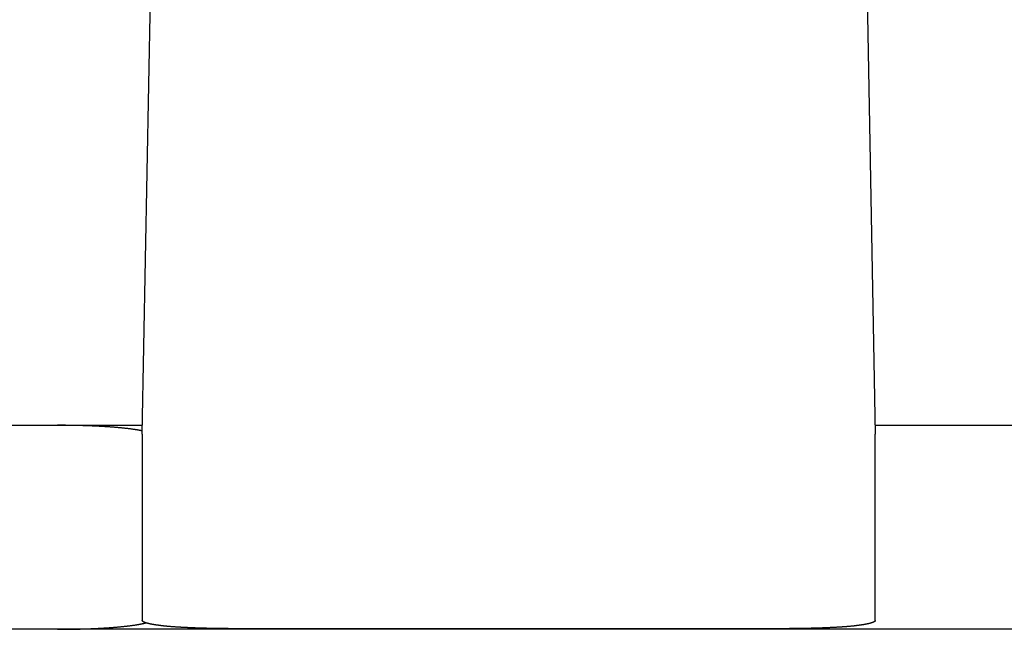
# Model space of a CAD drawing. Extents: x 1917 to 3682, y 1570 to 2675.
# Tile 132 of 166: x 3378 to 3399, y 2647 to 2660. Entities that reach past the tile are written whole.
import ezdxf

# ---------------------------------------------------------------- set-up
doc = ezdxf.new("R2010")
doc.units = 0
doc.header["$MEASUREMENT"] = 0
doc.layers.add('KF_SEQUENZA_5_NW_REAR', color=7, linetype='CONTINUOUS')

# ---------------------------------------------------------------- blocks, each defined once
blk = doc.blocks.new('KF_SEQUENZA_5_NW_REAR')
at = {"layer": 'KF_SEQUENZA_5_NW_REAR'}
for p, q in [((-117.7141, -1.183761), (-117.44297, 13.301959)), ((-102.55703, 13.301959), (-102.2859, -1.183761)), ((-160, -0.999692), (-119.5, -0.999692)), ((-119.5, -0.999692), (-117.710652, -0.999692)), ((-102.289348, -0.999692), (-75.248015, -0.999692)), ((-117.714103, -1.18408), (-117.714103, -5.104992)), ((-102.285897, -5.104992), (-102.285897, -1.18408)), ((-119.5, -5.291391), (-131, -5.291391)), ((90.5, -5.291391), (-119.5, -5.291391)), ((-104.2704, -5.27826), (-115.7296, -5.27826))]:
    blk.add_line(p, q, dxfattribs=at)
for points in [[(-117.713, -1.11794, 0), (-117.721, -1.11629, 0), (-117.729, -1.11465, 0), (-117.737, -1.11301, 0), (-117.745, -1.11138, 0), (-117.753, -1.10976, 0), (-117.762, -1.10814, 0), (-117.77, -1.10654, 0), (-117.779, -1.10494, 0), (-117.788, -1.10335, 0), (-117.797, -1.10177, 0), (-117.806, -1.10019, 0), (-117.815, -1.09863, 0), (-117.825, -1.09707, 0), (-117.834, -1.09552, 0), (-117.844, -1.09399, 0), (-117.854, -1.09246, 0), (-117.863, -1.09094, 0), (-117.873, -1.08942, 0), (-117.884, -1.08792, 0), (-117.894, -1.08643, 0), (-117.904, -1.08495, 0), (-117.915, -1.08347, 0), (-117.925, -1.08201, 0), (-117.936, -1.08055, 0), (-117.947, -1.07911, 0), (-117.958, -1.07768, 0), (-117.969, -1.07625, 0), (-117.98, -1.07484, 0), (-117.991, -1.07343, 0), (-118.002, -1.07204, 0), (-118.014, -1.07066, 0), (-118.026, -1.06929, 0), (-118.037, -1.06793, 0), (-118.049, -1.06658, 0), (-118.061, -1.06524, 0), (-118.073, -1.06391, 0), (-118.085, -1.0626, 0), (-118.098, -1.06129, 0), (-118.11, -1.06, 0), (-118.122, -1.05872, 0), (-118.135, -1.05745, 0), (-118.148, -1.05619, 0), (-118.16, -1.05494, 0), (-118.173, -1.0537, 0), (-118.186, -1.05248, 0), (-118.199, -1.05127, 0), (-118.212, -1.05007, 0), (-118.226, -1.04888, 0), (-118.239, -1.04771, 0), (-118.253, -1.04655, 0), (-118.266, -1.0454, 0), (-118.28, -1.04426, 0), (-118.293, -1.04314, 0), (-118.307, -1.04203, 0), (-118.321, -1.04093, 0), (-118.335, -1.03984, 0), (-118.349, -1.03877, 0), (-118.363, -1.03771, 0), (-118.378, -1.03666, 0), (-118.392, -1.03563, 0), (-118.406, -1.03461, 0), (-118.421, -1.0336, 0), (-118.436, -1.03261, 0), (-118.45, -1.03163, 0), (-118.465, -1.03067, 0), (-118.48, -1.02971, 0), (-118.495, -1.02878, 0), (-118.51, -1.02785, 0), (-118.525, -1.02694, 0), (-118.54, -1.02604, 0), (-118.555, -1.02516, 0), (-118.57, -1.02429, 0), (-118.585, -1.02344, 0), (-118.601, -1.0226, 0), (-118.616, -1.02177, 0), (-118.632, -1.02096, 0), (-118.647, -1.02016, 0), (-118.663, -1.01938, 0), (-118.679, -1.01861, 0), (-118.695, -1.01786, 0), (-118.71, -1.01712, 0), (-118.726, -1.0164, 0), (-118.742, -1.01569, 0), (-118.758, -1.01499, 0), (-118.774, -1.01431, 0), (-118.79, -1.01365, 0), (-118.807, -1.013, 0), (-118.823, -1.01236, 0), (-118.839, -1.01174, 0), (-118.855, -1.01114, 0), (-118.872, -1.01055, 0), (-118.888, -1.00998, 0), (-118.905, -1.00942, 0), (-118.921, -1.00887, 0), (-118.938, -1.00834, 0), (-118.954, -1.00783, 0), (-118.971, -1.00733, 0), (-118.988, -1.00685, 0), (-119.004, -1.00638, 0), (-119.021, -1.00593, 0), (-119.038, -1.0055, 0), (-119.055, -1.00508, 0), (-119.072, -1.00467, 0), (-119.088, -1.00428, 0), (-119.105, -1.00391, 0), (-119.122, -1.00355, 0), (-119.139, -1.00321, 0), (-119.156, -1.00288, 0), (-119.173, -1.00257, 0), (-119.19, -1.00228, 0), (-119.207, -1.002, 0), (-119.225, -1.00174, 0), (-119.242, -1.00149, 0), (-119.259, -1.00126, 0), (-119.276, -1.00104, 0), (-119.293, -1.00084, 0), (-119.31, -1.00066, 0), (-119.328, -1.00049, 0), (-119.345, -1.00034, 0), (-119.362, -1.0002, 0), (-119.379, -1.00008, 0), (-119.396, -0.99998, 0), (-119.414, -0.999892, 0), (-119.431, -0.99982, 0), (-119.448, -0.999764, 0), (-119.465, -0.999724, 0), (-119.483, -0.9997, 0), (-119.5, -0.999692, 0)], [(-119.5, -5.29139, 0), (-119.481, -5.29138, 0), (-119.463, -5.29135, 0), (-119.444, -5.29131, 0), (-119.425, -5.29124, 0), (-119.407, -5.29116, 0), (-119.388, -5.29105, 0), (-119.369, -5.29093, 0), (-119.351, -5.29079, 0), (-119.332, -5.29063, 0), (-119.313, -5.29045, 0), (-119.295, -5.29026, 0), (-119.276, -5.29004, 0), (-119.258, -5.28981, 0), (-119.239, -5.28956, 0), (-119.22, -5.28928, 0), (-119.202, -5.28899, 0), (-119.183, -5.28869, 0), (-119.165, -5.28836, 0), (-119.147, -5.28801, 0), (-119.128, -5.28765, 0), (-119.11, -5.28727, 0), (-119.092, -5.28687, 0), (-119.073, -5.28645, 0), (-119.055, -5.28601, 0), (-119.037, -5.28556, 0), (-119.019, -5.28508, 0), (-119.001, -5.28459, 0), (-118.982, -5.28408, 0), (-118.964, -5.28355, 0), (-118.946, -5.28301, 0), (-118.928, -5.28244, 0), (-118.911, -5.28186, 0), (-118.893, -5.28126, 0), (-118.875, -5.28064, 0), (-118.857, -5.28001, 0), (-118.84, -5.27935, 0), (-118.822, -5.27868, 0), (-118.804, -5.27799, 0), (-118.787, -5.27728, 0), (-118.769, -5.27656, 0), (-118.752, -5.27582, 0), (-118.735, -5.27506, 0), (-118.718, -5.27428, 0), (-118.7, -5.27349, 0), (-118.683, -5.27268, 0), (-118.666, -5.27185, 0), (-118.649, -5.27101, 0), (-118.632, -5.27014, 0), (-118.616, -5.26927, 0), (-118.599, -5.26837, 0), (-118.582, -5.26746, 0), (-118.566, -5.26653, 0), (-118.549, -5.26558, 0), (-118.533, -5.26462, 0), (-118.516, -5.26364, 0), (-118.5, -5.26265, 0), (-118.484, -5.26164, 0), (-118.468, -5.26061, 0), (-118.452, -5.25957, 0), (-118.436, -5.25851, 0), (-118.42, -5.25743, 0), (-118.405, -5.25634, 0), (-118.389, -5.25523, 0), (-118.374, -5.25411, 0), (-118.358, -5.25297, 0), (-118.343, -5.25182, 0), (-118.328, -5.25065, 0), (-118.313, -5.24947, 0), (-118.298, -5.24827, 0), (-118.283, -5.24706, 0), (-118.268, -5.24583, 0), (-118.253, -5.24458, 0), (-118.239, -5.24333, 0), (-118.224, -5.24205, 0), (-118.21, -5.24077, 0), (-118.196, -5.23946, 0), (-118.182, -5.23815, 0), (-118.168, -5.23682, 0), (-118.154, -5.23548, 0), (-118.14, -5.23412, 0), (-118.126, -5.23275, 0), (-118.113, -5.23136, 0), (-118.099, -5.22996, 0), (-118.086, -5.22855, 0), (-118.073, -5.22713, 0), (-118.06, -5.22569, 0), (-118.047, -5.22424, 0), (-118.034, -5.22277, 0), (-118.021, -5.2213, 0), (-118.009, -5.21981, 0), (-117.997, -5.2183, 0), (-117.984, -5.21679, 0), (-117.972, -5.21526, 0), (-117.96, -5.21372, 0), (-117.948, -5.21217, 0), (-117.937, -5.21061, 0), (-117.925, -5.20904, 0), (-117.913, -5.20745, 0), (-117.902, -5.20585, 0), (-117.891, -5.20425, 0), (-117.88, -5.20263, 0), (-117.869, -5.201, 0), (-117.858, -5.19935, 0), (-117.848, -5.1977, 0), (-117.837, -5.19604, 0), (-117.827, -5.19437, 0), (-117.817, -5.19268, 0), (-117.807, -5.19099, 0), (-117.797, -5.18929, 0), (-117.787, -5.18757, 0), (-117.778, -5.18585, 0), (-117.768, -5.18412, 0), (-117.759, -5.18237, 0), (-117.75, -5.18062, 0), (-117.741, -5.17886, 0), (-117.732, -5.17709, 0), (-117.723, -5.17532, 0), (-117.715, -5.17353, 0), (-117.706, -5.17173, 0), (-117.698, -5.16993, 0), (-117.69, -5.16812, 0), (-117.682, -5.1663, 0), (-117.675, -5.16447, 0), (-117.667, -5.16264, 0), (-117.66, -5.16079, 0), (-117.652, -5.15894, 0), (-117.645, -5.15709, 0), (-117.638, -5.15522, 0)], [(-117.282, -5.21916, 0), (-117.288, -5.21841, 0), (-117.295, -5.21765, 0), (-117.301, -5.21689, 0), (-117.307, -5.21613, 0), (-117.314, -5.21537, 0), (-117.32, -5.2146, 0), (-117.326, -5.21383, 0), (-117.332, -5.21306, 0), (-117.339, -5.21228, 0), (-117.345, -5.2115, 0), (-117.351, -5.21072, 0), (-117.357, -5.20993, 0), (-117.363, -5.20914, 0), (-117.368, -5.20835, 0), (-117.374, -5.20756, 0), (-117.38, -5.20676, 0), (-117.386, -5.20596, 0), (-117.392, -5.20516, 0), (-117.397, -5.20435, 0), (-117.403, -5.20355, 0), (-117.409, -5.20273, 0), (-117.414, -5.20192, 0), (-117.42, -5.2011, 0), (-117.425, -5.20028, 0), (-117.43, -5.19946, 0), (-117.436, -5.19864, 0), (-117.441, -5.19781, 0), (-117.446, -5.19698, 0), (-117.452, -5.19615, 0), (-117.457, -5.19531, 0), (-117.462, -5.19448, 0), (-117.467, -5.19364, 0), (-117.472, -5.19279, 0), (-117.477, -5.19195, 0), (-117.482, -5.1911, 0), (-117.487, -5.19025, 0), (-117.491, -5.1894, 0), (-117.496, -5.18854, 0), (-117.501, -5.18769, 0), (-117.506, -5.18683, 0), (-117.51, -5.18597, 0), (-117.515, -5.1851, 0), (-117.519, -5.18424, 0), (-117.524, -5.18337, 0), (-117.528, -5.1825, 0), (-117.533, -5.18162, 0), (-117.537, -5.18075, 0), (-117.541, -5.17987, 0), (-117.546, -5.17899, 0), (-117.55, -5.17811, 0), (-117.554, -5.17723, 0), (-117.558, -5.17634, 0), (-117.562, -5.17546, 0), (-117.566, -5.17457, 0), (-117.57, -5.17368, 0), (-117.574, -5.17278, 0), (-117.578, -5.17189, 0), (-117.581, -5.17099, 0), (-117.585, -5.17009, 0), (-117.589, -5.16919, 0), (-117.592, -5.16829, 0), (-117.596, -5.16738, 0), (-117.599, -5.16648, 0), (-117.603, -5.16557, 0), (-117.606, -5.16466, 0), (-117.61, -5.16375, 0), (-117.613, -5.16283, 0), (-117.616, -5.16192, 0), (-117.619, -5.161, 0), (-117.623, -5.16009, 0), (-117.626, -5.15917, 0), (-117.629, -5.15825, 0), (-117.632, -5.15732, 0), (-117.635, -5.1564, 0), (-117.638, -5.15547, 0), (-117.64, -5.15455, 0), (-117.643, -5.15362, 0), (-117.646, -5.15269, 0), (-117.649, -5.15176, 0), (-117.651, -5.15082, 0), (-117.654, -5.14989, 0), (-117.656, -5.14896, 0), (-117.659, -5.14802, 0), (-117.661, -5.14708, 0), (-117.664, -5.14614, 0), (-117.666, -5.1452, 0), (-117.668, -5.14426, 0), (-117.67, -5.14332, 0), (-117.673, -5.14238, 0), (-117.675, -5.14143, 0), (-117.677, -5.14049, 0), (-117.679, -5.13954, 0), (-117.681, -5.13859, 0), (-117.683, -5.13764, 0), (-117.684, -5.13669, 0), (-117.686, -5.13574, 0), (-117.688, -5.13479, 0), (-117.689, -5.13384, 0), (-117.691, -5.13289, 0), (-117.693, -5.13193, 0), (-117.694, -5.13098, 0), (-117.696, -5.13002, 0), (-117.697, -5.12907, 0), (-117.698, -5.12811, 0), (-117.7, -5.12715, 0), (-117.701, -5.12619, 0), (-117.702, -5.12523, 0), (-117.703, -5.12427, 0), (-117.704, -5.12331, 0), (-117.705, -5.12235, 0), (-117.706, -5.12139, 0), (-117.707, -5.12043, 0), (-117.708, -5.11947, 0), (-117.709, -5.1185, 0), (-117.709, -5.11754, 0), (-117.71, -5.11658, 0), (-117.711, -5.11561, 0), (-117.711, -5.11465, 0), (-117.712, -5.11368, 0), (-117.712, -5.11272, 0), (-117.713, -5.11175, 0), (-117.713, -5.11079, 0), (-117.713, -5.10982, 0), (-117.714, -5.10886, 0), (-117.714, -5.10789, 0), (-117.714, -5.10692, 0), (-117.714, -5.10596, 0), (-117.714, -5.10499, 0)], [(-102.286, -5.10499, 0), (-102.286, -5.10596, 0), (-102.286, -5.10692, 0), (-102.286, -5.10789, 0), (-102.286, -5.10886, 0), (-102.287, -5.10982, 0), (-102.287, -5.11079, 0), (-102.287, -5.11175, 0), (-102.288, -5.11272, 0), (-102.288, -5.11368, 0), (-102.289, -5.11465, 0), (-102.289, -5.11561, 0), (-102.29, -5.11658, 0), (-102.291, -5.11754, 0), (-102.291, -5.1185, 0), (-102.292, -5.11947, 0), (-102.293, -5.12043, 0), (-102.294, -5.12139, 0), (-102.295, -5.12235, 0), (-102.296, -5.12331, 0), (-102.297, -5.12427, 0), (-102.298, -5.12523, 0), (-102.299, -5.12619, 0), (-102.3, -5.12715, 0), (-102.302, -5.12811, 0), (-102.303, -5.12907, 0), (-102.304, -5.13002, 0), (-102.306, -5.13098, 0), (-102.307, -5.13193, 0), (-102.309, -5.13289, 0), (-102.311, -5.13384, 0), (-102.312, -5.13479, 0), (-102.314, -5.13574, 0), (-102.316, -5.13669, 0), (-102.317, -5.13764, 0), (-102.319, -5.13859, 0), (-102.321, -5.13954, 0), (-102.323, -5.14049, 0), (-102.325, -5.14143, 0), (-102.327, -5.14238, 0), (-102.33, -5.14332, 0), (-102.332, -5.14426, 0), (-102.334, -5.1452, 0), (-102.336, -5.14614, 0), (-102.339, -5.14708, 0), (-102.341, -5.14802, 0), (-102.344, -5.14896, 0), (-102.346, -5.14989, 0), (-102.349, -5.15082, 0), (-102.351, -5.15176, 0), (-102.354, -5.15269, 0), (-102.357, -5.15362, 0), (-102.36, -5.15455, 0), (-102.362, -5.15547, 0), (-102.365, -5.1564, 0), (-102.368, -5.15732, 0), (-102.371, -5.15825, 0), (-102.374, -5.15917, 0), (-102.377, -5.16009, 0), (-102.381, -5.161, 0), (-102.384, -5.16192, 0), (-102.387, -5.16283, 0), (-102.39, -5.16375, 0), (-102.394, -5.16466, 0), (-102.397, -5.16557, 0), (-102.401, -5.16648, 0), (-102.404, -5.16738, 0), (-102.408, -5.16829, 0), (-102.411, -5.16919, 0), (-102.415, -5.17009, 0), (-102.419, -5.17099, 0), (-102.422, -5.17189, 0), (-102.426, -5.17278, 0), (-102.43, -5.17368, 0), (-102.434, -5.17457, 0), (-102.438, -5.17546, 0), (-102.442, -5.17634, 0), (-102.446, -5.17723, 0), (-102.45, -5.17811, 0), (-102.454, -5.17899, 0), (-102.459, -5.17987, 0), (-102.463, -5.18075, 0), (-102.467, -5.18162, 0), (-102.472, -5.1825, 0), (-102.476, -5.18337, 0), (-102.481, -5.18424, 0), (-102.485, -5.1851, 0), (-102.49, -5.18597, 0), (-102.494, -5.18683, 0), (-102.499, -5.18769, 0), (-102.504, -5.18854, 0), (-102.509, -5.1894, 0), (-102.513, -5.19025, 0), (-102.518, -5.1911, 0), (-102.523, -5.19195, 0), (-102.528, -5.19279, 0), (-102.533, -5.19364, 0), (-102.538, -5.19448, 0), (-102.543, -5.19531, 0), (-102.548, -5.19615, 0), (-102.554, -5.19698, 0), (-102.559, -5.19781, 0), (-102.564, -5.19864, 0), (-102.57, -5.19946, 0), (-102.575, -5.20028, 0), (-102.58, -5.2011, 0), (-102.586, -5.20192, 0), (-102.591, -5.20273, 0), (-102.597, -5.20355, 0), (-102.603, -5.20435, 0), (-102.608, -5.20516, 0), (-102.614, -5.20596, 0), (-102.62, -5.20676, 0), (-102.626, -5.20756, 0), (-102.632, -5.20835, 0), (-102.637, -5.20914, 0), (-102.643, -5.20993, 0), (-102.649, -5.21072, 0), (-102.655, -5.2115, 0), (-102.661, -5.21228, 0), (-102.668, -5.21306, 0), (-102.674, -5.21383, 0), (-102.68, -5.2146, 0), (-102.686, -5.21537, 0), (-102.693, -5.21613, 0), (-102.699, -5.21689, 0), (-102.705, -5.21765, 0), (-102.712, -5.21841, 0), (-102.718, -5.21916, 0)], [(-115.73, -5.27826, 0), (-115.744, -5.27826, 0), (-115.759, -5.27824, 0), (-115.774, -5.27822, 0), (-115.788, -5.2782, 0), (-115.803, -5.27816, 0), (-115.818, -5.27812, 0), (-115.833, -5.27807, 0), (-115.847, -5.27801, 0), (-115.862, -5.27794, 0), (-115.877, -5.27786, 0), (-115.891, -5.27778, 0), (-115.906, -5.27769, 0), (-115.92, -5.27759, 0), (-115.935, -5.27748, 0), (-115.95, -5.27737, 0), (-115.964, -5.27725, 0), (-115.979, -5.27712, 0), (-115.993, -5.27698, 0), (-116.008, -5.27683, 0), (-116.023, -5.27668, 0), (-116.037, -5.27652, 0), (-116.051, -5.27635, 0), (-116.066, -5.27617, 0), (-116.08, -5.27599, 0), (-116.095, -5.27579, 0), (-116.109, -5.27559, 0), (-116.124, -5.27538, 0), (-116.138, -5.27517, 0), (-116.152, -5.27494, 0), (-116.166, -5.27471, 0), (-116.181, -5.27447, 0), (-116.195, -5.27423, 0), (-116.209, -5.27397, 0), (-116.223, -5.27371, 0), (-116.237, -5.27344, 0), (-116.251, -5.27316, 0), (-116.266, -5.27288, 0), (-116.28, -5.27259, 0), (-116.294, -5.27229, 0), (-116.307, -5.27198, 0), (-116.321, -5.27166, 0), (-116.335, -5.27134, 0), (-116.349, -5.27101, 0), (-116.363, -5.27067, 0), (-116.377, -5.27033, 0), (-116.39, -5.26998, 0), (-116.404, -5.26962, 0), (-116.417, -5.26925, 0), (-116.431, -5.26888, 0), (-116.445, -5.26849, 0), (-116.458, -5.26811, 0), (-116.471, -5.26771, 0), (-116.485, -5.26731, 0), (-116.498, -5.2669, 0), (-116.511, -5.26648, 0), (-116.524, -5.26605, 0), (-116.538, -5.26562, 0), (-116.551, -5.26518, 0), (-116.564, -5.26474, 0), (-116.577, -5.26429, 0), (-116.59, -5.26383, 0), (-116.602, -5.26336, 0), (-116.615, -5.26289, 0), (-116.628, -5.26241, 0), (-116.641, -5.26192, 0), (-116.653, -5.26142, 0), (-116.666, -5.26092, 0), (-116.678, -5.26042, 0), (-116.691, -5.2599, 0), (-116.703, -5.25938, 0), (-116.715, -5.25885, 0), (-116.728, -5.25832, 0), (-116.74, -5.25778, 0), (-116.752, -5.25723, 0), (-116.764, -5.25668, 0), (-116.776, -5.25612, 0), (-116.788, -5.25555, 0), (-116.8, -5.25498, 0), (-116.811, -5.2544, 0), (-116.823, -5.25381, 0), (-116.835, -5.25322, 0), (-116.846, -5.25262, 0), (-116.857, -5.25202, 0), (-116.869, -5.25141, 0), (-116.88, -5.25079, 0), (-116.891, -5.25017, 0), (-116.902, -5.24954, 0), (-116.913, -5.2489, 0), (-116.924, -5.24826, 0), (-116.935, -5.24762, 0), (-116.946, -5.24696, 0), (-116.957, -5.2463, 0), (-116.967, -5.24564, 0), (-116.978, -5.24497, 0), (-116.988, -5.2443, 0), (-116.999, -5.24362, 0), (-117.009, -5.24293, 0), (-117.019, -5.24224, 0), (-117.029, -5.24154, 0), (-117.04, -5.24084, 0), (-117.049, -5.24013, 0), (-117.059, -5.23941, 0), (-117.069, -5.2387, 0), (-117.079, -5.23797, 0), (-117.088, -5.23724, 0), (-117.098, -5.23651, 0), (-117.107, -5.23577, 0), (-117.116, -5.23502, 0), (-117.126, -5.23428, 0), (-117.135, -5.23352, 0), (-117.144, -5.23276, 0), (-117.153, -5.232, 0), (-117.162, -5.23123, 0), (-117.17, -5.23045, 0), (-117.179, -5.22968, 0), (-117.187, -5.22889, 0), (-117.196, -5.22811, 0), (-117.204, -5.22731, 0), (-117.212, -5.22652, 0), (-117.22, -5.22572, 0), (-117.229, -5.22491, 0), (-117.236, -5.2241, 0), (-117.244, -5.22329, 0), (-117.252, -5.22247, 0), (-117.26, -5.22165, 0), (-117.267, -5.22082, 0), (-117.274, -5.21999, 0), (-117.282, -5.21916, 0)], [(-102.718, -5.21916, 0), (-102.726, -5.21999, 0), (-102.733, -5.22082, 0), (-102.74, -5.22165, 0), (-102.748, -5.22247, 0), (-102.756, -5.22329, 0), (-102.764, -5.2241, 0), (-102.771, -5.22491, 0), (-102.78, -5.22572, 0), (-102.788, -5.22652, 0), (-102.796, -5.22731, 0), (-102.804, -5.22811, 0), (-102.813, -5.22889, 0), (-102.821, -5.22968, 0), (-102.83, -5.23045, 0), (-102.838, -5.23123, 0), (-102.847, -5.232, 0), (-102.856, -5.23276, 0), (-102.865, -5.23352, 0), (-102.874, -5.23428, 0), (-102.884, -5.23502, 0), (-102.893, -5.23577, 0), (-102.902, -5.23651, 0), (-102.912, -5.23724, 0), (-102.921, -5.23797, 0), (-102.931, -5.2387, 0), (-102.941, -5.23941, 0), (-102.951, -5.24013, 0), (-102.96, -5.24084, 0), (-102.971, -5.24154, 0), (-102.981, -5.24224, 0), (-102.991, -5.24293, 0), (-103.001, -5.24362, 0), (-103.012, -5.2443, 0), (-103.022, -5.24497, 0), (-103.033, -5.24564, 0), (-103.043, -5.2463, 0), (-103.054, -5.24696, 0), (-103.065, -5.24762, 0), (-103.076, -5.24826, 0), (-103.087, -5.2489, 0), (-103.098, -5.24954, 0), (-103.109, -5.25017, 0), (-103.12, -5.25079, 0), (-103.131, -5.25141, 0), (-103.143, -5.25202, 0), (-103.154, -5.25262, 0), (-103.165, -5.25322, 0), (-103.177, -5.25381, 0), (-103.189, -5.2544, 0), (-103.2, -5.25498, 0), (-103.212, -5.25555, 0), (-103.224, -5.25612, 0), (-103.236, -5.25668, 0), (-103.248, -5.25723, 0), (-103.26, -5.25778, 0), (-103.272, -5.25832, 0), (-103.285, -5.25885, 0), (-103.297, -5.25938, 0), (-103.309, -5.2599, 0), (-103.322, -5.26042, 0), (-103.334, -5.26092, 0), (-103.347, -5.26142, 0), (-103.359, -5.26192, 0), (-103.372, -5.26241, 0), (-103.385, -5.26289, 0), (-103.398, -5.26336, 0), (-103.41, -5.26383, 0), (-103.423, -5.26429, 0), (-103.436, -5.26474, 0), (-103.449, -5.26518, 0), (-103.462, -5.26562, 0), (-103.476, -5.26605, 0), (-103.489, -5.26648, 0), (-103.502, -5.2669, 0), (-103.515, -5.26731, 0), (-103.529, -5.26771, 0), (-103.542, -5.26811, 0), (-103.555, -5.26849, 0), (-103.569, -5.26888, 0), (-103.583, -5.26925, 0), (-103.596, -5.26962, 0), (-103.61, -5.26998, 0), (-103.623, -5.27033, 0), (-103.637, -5.27067, 0), (-103.651, -5.27101, 0), (-103.665, -5.27134, 0), (-103.679, -5.27166, 0), (-103.693, -5.27198, 0), (-103.706, -5.27229, 0), (-103.72, -5.27259, 0), (-103.734, -5.27288, 0), (-103.749, -5.27316, 0), (-103.763, -5.27344, 0), (-103.777, -5.27371, 0), (-103.791, -5.27397, 0), (-103.805, -5.27423, 0), (-103.819, -5.27447, 0), (-103.834, -5.27471, 0), (-103.848, -5.27494, 0), (-103.862, -5.27517, 0), (-103.876, -5.27538, 0), (-103.891, -5.27559, 0), (-103.905, -5.27579, 0), (-103.92, -5.27599, 0), (-103.934, -5.27617, 0), (-103.949, -5.27635, 0), (-103.963, -5.27652, 0), (-103.977, -5.27668, 0), (-103.992, -5.27683, 0), (-104.007, -5.27698, 0), (-104.021, -5.27712, 0), (-104.036, -5.27725, 0), (-104.05, -5.27737, 0), (-104.065, -5.27748, 0), (-104.08, -5.27759, 0), (-104.094, -5.27769, 0), (-104.109, -5.27778, 0), (-104.123, -5.27786, 0), (-104.138, -5.27794, 0), (-104.153, -5.27801, 0), (-104.167, -5.27807, 0), (-104.182, -5.27812, 0), (-104.197, -5.27816, 0), (-104.212, -5.2782, 0), (-104.226, -5.27822, 0), (-104.241, -5.27824, 0), (-104.256, -5.27826, 0), (-104.27, -5.27826, 0)]]:
    blk.add_polyline3d(points, dxfattribs=at)

msp = doc.modelspace()

# ---------------------------------------------------------------- block references
at = {"layer": 'KF_SEQUENZA_5_NW_REAR'}
msp.add_blockref('KF_SEQUENZA_5_NW_REAR', (3498.094, 2652.435), dxfattribs=at)

doc.saveas('drawing.dxf')
